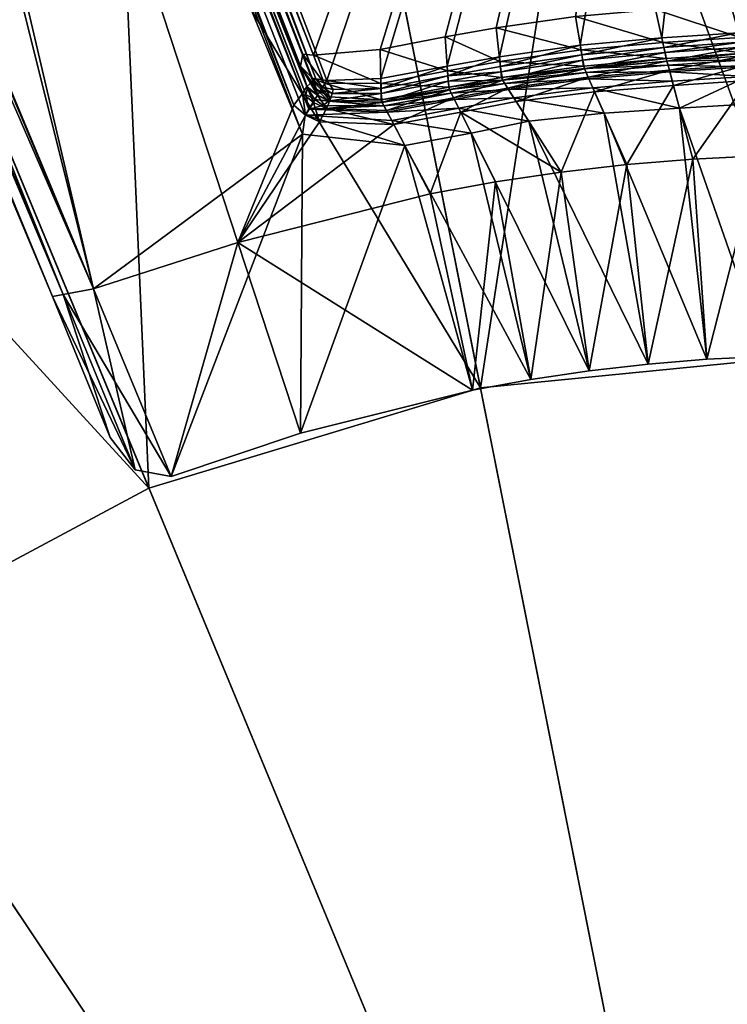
# Model space of a CAD drawing. Header units: millimetres. Extents: x -20 to 20, y -20 to 715.
# Tile 4 of 86: x -4.01 to -0.49, y 5.56 to 10.46. Entities that reach past the tile are written whole.
import ezdxf

# ---------------------------------------------------------------- set-up
doc = ezdxf.new("R2010")
doc.units = ezdxf.units.MM
doc.layers.get('0').update_dxf_attribs({"true_color": 0xe18f57})

msp = doc.modelspace()

# ---------------------------------------------------------------- meshes
at = {"color": 114, "true_color": 0x1bb158}
mesh = msp.add_polyface(dxfattribs=at)
corners = [(0, 19.7998, 33.3), (0, 11.4983, 33.3), (-2.2432, 11.2773, 33.3), (-1.7168, 8.6309, 25.6), (-3.8628, 19.4196, 25.6), (0, 19.8, 25.6), (0, 8.8, 17.5), (0, 19.8, 17.5), (-3.8628, 19.4196, 17.5), (-3.0923, 15.546, 0), (-3.2305, 16.2407, 15), (0, 16.5589, 15), (0, 15.8505, 0), (-4.4002, 10.623, 33.3), (-7.5771, 18.2926, 33.3), (-3.8628, 19.4194, 33.3), (-2.2432, 11.2773, 28.1), (-3.8628, 19.4196, 28.1), (-7.5771, 18.2928, 28.1), (-3.3676, 8.1302, 25.6), (-7.5771, 18.2928, 25.6), (-1.7168, 8.6309, 17.5), (-7.5771, 18.2928, 17.5), (-6.0657, 14.644, 0), (-6.3368, 15.2984, 15), (0, 17.5381, 22.3629), (-5.3005, 17.5389, 22.3788), (-2.4819, 10.161, 22.4137), (-2.5489, 10.2866, 20.8201), (-5.3635, 17.5429, 20.8349), (0, 17.5381, 20.8627), (-5.4435, 17.5418, 22.4808), (-5.4894, 17.5424, 24.5556), (-2.5805, 10.1308, 24.5556), (-2.5778, 10.1232, 18.6331), (-5.4802, 17.5427, 18.6306), (-5.4543, 17.5421, 20.7421), (-6.5906, 16.2454, 33.28), (-6.5881, 16.2127, 33.2115), (0, 16.2127, 33.2115), (0, 16.2454, 33.2801), (0, 16.2221, 29.0033), (-6.5872, 16.2221, 29.0033), (-6.5906, 16.2582, 28.9458), (0, 16.2582, 28.9458), (0, 16.3722, 33.338), (-6.6497, 16.3722, 33.338), (-6.6497, 16.385, 28.8879), (0, 16.385, 28.8879), (-5.3742, 17.54, 22.4126), (-2.5361, 10.1693, 22.4391), (-2.5515, 10.1572, 22.4867), (-5.4056, 17.5433, 20.8042), (-2.6024, 9.8931, 18.4807), (-5.7497, 17.5305, 18.4629), (-5.5752, 17.5518, 18.4938), (-2.587, 10.0906, 18.5716), (-5.5006, 17.5414, 18.5723), (-2.571, 10.0187, 18.5286), (-2.6012, 10.2927, 20.7748), (-5.5349, 17.5411, 24.6593), (-5.6136, 17.5387, 24.7297), (-2.6466, 10.0375, 24.7297), (-5.7498, 17.5305, 18.4629)]
mesh.append_faces([[corners[k] for k in face] for face in [(53, 63, 54)]], dxfattribs={"color": 114})
mesh.append_faces([[corners[k] for k in face] for face in [(0, 1, 2), (3, 4, 5), (6, 7, 8), (9, 10, 11), (11, 12, 9), (13, 14, 15), (16, 17, 18), (19, 20, 4), (21, 8, 22), (23, 24, 10), (10, 9, 23), (25, 26, 27), (28, 29, 30), (31, 32, 33), (34, 35, 36), (37, 38, 39), (39, 40, 37), (41, 42, 43), (43, 44, 41), (45, 46, 37), (37, 40, 45), (43, 47, 48), (48, 44, 43), (26, 49, 50), (49, 31, 51), (52, 29, 28), (53, 54, 55), (56, 57, 35), (58, 55, 57), (36, 52, 59), (60, 61, 62), (33, 32, 60), (42, 41, 39), (39, 38, 42)]], dxfattribs={"vtx2": -1, "color": 114})
mesh = msp.add_polyface(dxfattribs=at)
corners = [(0, 0, 35.2644), (0, 19.7998, 35.2644), (-3.8628, 19.4194, 35.2644), (0, 11.4983, 33.3), (0, 11.4983, 28.1), (-2.2432, 11.2773, 28.1), (0, 19.8, 25.6), (0, 8.8, 25.6), (-1.7168, 8.6309, 25.6), (0, 15.8505, 0), (0, 0, 0), (-3.0923, 15.546, 0), (-1.2433, 10.4794, 20.8564), (-1.6378, 10.4236, 20.8564), (0, 17.5381, 20.8627), (-1.8925, 10.3777, 20.8564), (-2.2168, 10.3152, 20.8564), (0, 10.5477, 20.8564), (-0.47, 10.5384, 20.8564), (-0.8453, 10.5147, 20.8564), (-0.4313, 10.3985, 22.3907), (0, 10.4025, 22.3907), (0, 17.5381, 22.3629), (-0.8139, 10.373, 22.3907), (-1.2198, 10.3362, 22.3907), (-1.6223, 10.2793, 22.3907), (-1.8822, 10.2329, 22.3907), (-2.2131, 10.1702, 22.3907), (0, 10.3539, 22.4254), (-0.4184, 10.3516, 22.4254), (-0.4114, 10.3263, 22.4781), (-0.7977, 10.2999, 22.4781), (-0.8034, 10.3256, 22.4254), (-1.2119, 10.2882, 22.4254), (-1.216, 10.3129, 20.7751), (-1.6198, 10.2558, 20.7751), (-0.8088, 10.35, 20.7751), (-0.4251, 10.3757, 20.7751), (-0.4035, 10.2974, 20.6064), (0, 10.3789, 20.7751), (0, 10.2977, 20.6064)]
mesh.append_faces([[corners[k] for k in face] for face in [(0, 1, 2), (9, 10, 11), (12, 13, 14), (15, 16, 14), (13, 15, 14), (14, 17, 18), (14, 18, 19), (14, 19, 12), (20, 21, 22), (23, 20, 22), (24, 23, 22), (25, 24, 22), (26, 25, 22), (27, 26, 22)]], dxfattribs={"color": 114})
mesh.append_faces([[corners[k] for k in face] for face in [(3, 4, 5), (6, 7, 8), (28, 29, 30), (31, 30, 29), (29, 32, 31), (21, 20, 29), (29, 28, 21), (20, 23, 32), (32, 29, 20), (23, 24, 33), (33, 32, 23), (13, 12, 34), (34, 35, 13), (36, 37, 38), (37, 39, 40), (18, 17, 39), (39, 37, 18), (19, 18, 37), (37, 36, 19), (12, 19, 36), (36, 34, 12)]], dxfattribs={"vtx2": -1, "color": 114})
mesh = msp.add_polyface(dxfattribs=at)
corners = [(-2.2432, 11.2773, 28.1), (-2.2432, 11.2773, 33.3), (0, 11.4983, 33.3), (-3.8628, 19.4196, 28.1), (0, 11.4983, 28.1), (-3.8628, 19.4196, 17.5), (-1.7168, 8.6309, 17.5), (0, 8.8, 17.5), (0, 0, 35.2644), (-3.8628, 19.4194, 35.2644), (-7.5771, 18.2926, 35.2644), (-3.8628, 19.4194, 33.3), (-4.4002, 10.623, 33.3), (-4.4002, 10.623, 28.1), (-7.5771, 18.2928, 28.1), (-3.8628, 19.4196, 25.6), (-1.7168, 8.6309, 25.6), (-3.3676, 8.1302, 25.6), (-7.5771, 18.2928, 17.5), (-3.3676, 8.1301, 17.5), (-7.5771, 18.2928, 25.6), (-4.889, 7.3169, 25.6), (-2.4819, 10.161, 22.4137), (-2.2131, 10.1702, 22.3907), (0, 17.5381, 22.3629), (0, 17.5381, 20.8627), (-2.2168, 10.3152, 20.8564), (-2.5489, 10.2866, 20.8201), (-2.5805, 10.1308, 24.5556), (-2.5515, 10.1572, 22.4867), (-5.4435, 17.5418, 22.4808), (-7.3251, 17.3736, 18.7615), (-3.8479, 9.0855, 18.7614), (-3.8479, 9.0855, 24.4644), (-5.4543, 17.5421, 20.7421), (-2.6129, 10.2315, 20.65), (-2.5778, 10.1232, 18.6331), (-3.644, 9.123, 24.7546), (-2.9254, 9.354, 24.7629), (-5.6136, 17.5387, 24.7297), (-5.7498, 17.5305, 18.4629), (-2.6024, 9.8931, 18.4807), (-3.644, 9.123, 18.471), (-7.3263, 17.482, 24.4644), (-3.7949, 9.0952, 24.6593), (-7.2721, 17.3974, 18.5666), (-3.7949, 9.0952, 18.5665), (-7.2724, 17.4836, 24.6593), (-7.1413, 17.4562, 18.4713), (-2.5361, 10.1693, 22.4391), (-5.3005, 17.5389, 22.3788), (-5.3742, 17.54, 22.4126), (-2.6012, 10.2927, 20.7748), (-5.4056, 17.5433, 20.8042), (-5.5752, 17.5518, 18.4938), (-2.5897, 9.9889, 18.4957), (-2.571, 10.0187, 18.5286), (-5.4802, 17.5427, 18.6306), (-2.587, 10.0906, 18.5716), (-5.5006, 17.5414, 18.5723), (-1.8925, 10.3777, 20.8564), (-1.6378, 10.4236, 20.8564), (-1.6198, 10.2558, 20.7751), (-2.6466, 10.0375, 24.7297), (-2.6029, 10.0966, 24.6593), (-5.5349, 17.5411, 24.6593)]
mesh.append_faces([[corners[k] for k in face] for face in [(8, 9, 10), (55, 54, 56), (63, 39, 38)]], dxfattribs={"color": 114})
mesh.append_faces([[corners[k] for k in face] for face in [(0, 1, 2), (3, 0, 4), (5, 6, 7), (11, 1, 12), (13, 12, 1), (1, 0, 13), (14, 13, 0), (15, 16, 17), (18, 19, 6), (20, 17, 21), (22, 23, 24), (25, 26, 27), (28, 29, 30), (31, 32, 33), (34, 35, 36), (37, 38, 39), (40, 41, 42), (43, 33, 44), (45, 46, 32), (47, 44, 37), (48, 42, 46), (49, 22, 50), (29, 49, 51), (27, 52, 53), (54, 55, 41), (57, 36, 58), (59, 58, 56), (52, 35, 34), (60, 61, 62), (63, 64, 65), (65, 64, 28)]], dxfattribs={"vtx2": -1, "color": 114})
mesh = msp.add_polyface(dxfattribs=at)
corners = [(0, 0, 35.2644), (-7.5771, 18.2926, 35.2644), (-11.0002, 16.463, 35.2644), (-7.5771, 18.2926, 33.3), (-4.4002, 10.623, 33.3), (-6.3881, 9.5605, 33.3), (-11.0003, 16.4631, 28.1), (-6.3881, 9.5605, 28.1), (-4.4002, 10.623, 28.1), (-11.0003, 16.4631, 17.5), (-4.889, 7.3169, 17.5), (-3.3676, 8.1301, 17.5), (-7.5771, 18.2928, 17.5), (-6.3368, 15.2984, 15), (-6.0657, 14.644, 0), (-8.8061, 13.1792, 0), (-3.8479, 9.0855, 24.4644), (-7.3263, 17.482, 24.4644), (-7.3251, 17.3736, 18.7615), (-5.6136, 17.5387, 24.7297), (-7.1191, 17.4883, 24.7546), (-3.644, 9.123, 24.7546), (-3.644, 9.123, 18.471), (-7.1413, 17.4562, 18.4713), (-5.7498, 17.5305, 18.4629), (-7.5876, 18.2583, 33.3624), (-6.7995, 16.38, 33.2842), (-6.6497, 16.3722, 33.338), (-6.5906, 16.2454, 33.28), (-6.7026, 16.299, 33.2756), (-6.7323, 16.2569, 33.2115), (-6.5881, 16.2127, 33.2115), (-6.7373, 16.2622, 29.0268), (-6.5872, 16.2221, 29.0033), (-6.7232, 16.2834, 28.9744), (-6.5906, 16.2582, 28.9458), (-6.7995, 16.3928, 28.9416), (-6.6497, 16.385, 28.8879), (-7.4466, 18.295, 28.7674), (-6.8329, 16.3674, 33.2115), (-6.835, 16.3808, 29.0005), (-7.6224, 18.2604, 33.2858), (-7.5958, 18.2851, 28.8345), (-3.7949, 9.0952, 24.6593), (-7.2724, 17.4836, 24.6593), (-3.8479, 9.0855, 18.7614), (-7.2721, 17.3974, 18.5666), (-3.7949, 9.0952, 18.5665)]
mesh.append_faces([[corners[k] for k in face] for face in [(0, 1, 2), (26, 29, 27), (29, 28, 27)]], dxfattribs={"color": 114})
mesh.append_faces([[corners[k] for k in face] for face in [(3, 4, 5), (6, 7, 8), (9, 10, 11), (11, 12, 9), (13, 14, 15), (16, 17, 18), (19, 20, 21), (22, 23, 24), (25, 26, 27), (28, 29, 30), (30, 31, 28), (32, 33, 31), (31, 30, 32), (34, 35, 33), (33, 32, 34), (35, 34, 36), (36, 37, 35), (38, 37, 36), (32, 30, 39), (39, 40, 32), (40, 36, 34), (34, 32, 40), (39, 30, 29), (29, 26, 39), (39, 26, 25), (40, 39, 41), (42, 36, 40), (43, 44, 17), (45, 18, 46), (21, 20, 44), (47, 46, 23)]], dxfattribs={"vtx2": -1, "color": 114})
mesh = msp.add_polyface(dxfattribs=at)
corners = [(-3.0923, 15.546, 0), (0, 0, 0), (-6.0657, 14.644, 0), (-6.3881, 9.5605, 28.1), (-6.3881, 9.5605, 33.3), (-4.4002, 10.623, 33.3), (-4.4002, 10.623, 28.1), (-8.8061, 13.1792, 0), (0, 0, 35.2644), (-11.0002, 16.463, 35.2644), (-14.0006, 14.0006, 35.2644), (-8.1305, 8.1305, 28.1), (-8.1305, 8.1305, 33.3), (-11.0003, 16.4631, 25.6), (-4.889, 7.3169, 25.6), (-6.2225, 6.2225, 25.6), (-14.0007, 14.0007, 17.5), (-6.2225, 6.2225, 17.5), (-4.889, 7.3169, 17.5), (-14.0006, 14.0006, 33.3), (-9.5605, 6.3881, 33.3), (-16.4631, 11.0003, 28.1), (-9.5605, 6.3881, 28.1), (-7.3169, 4.889, 25.6), (-16.4631, 11.0003, 25.6), (-14.0007, 14.0007, 25.6), (-13.1792, 8.8061, 0), (-13.7682, 9.1996, 15), (-11.7089, 11.7089, 15), (-18.2926, 7.5771, 33.3), (-18.2926, 7.5771, 35.2644), (-16.463, 11.0002, 35.2644), (-16.4629, 11.0002, 33.3), (-18.2928, 7.5771, 25.6), (-18.2928, 7.5771, 28.1), (-18.2929, 7.5772, 15), (-18.2928, 7.5771, 17.5), (-16.4631, 11.0003, 17.5), (-16.4632, 11.0004, 15), (-15.2984, 6.3368, 15), (-2.6024, 9.8931, 18.4807), (-2.6136, 8.4036, 18.9634), (-3.2574, 8.1883, 18.974), (-3.644, 9.123, 18.471), (-2.9254, 9.354, 24.7629), (-3.644, 9.123, 24.7546), (-3.2574, 8.1883, 24.2573), (-2.6136, 8.4036, 24.2629), (-3.5609, 8.3831, 19.1595), (-3.5609, 8.3831, 24.0735), (-3.8479, 9.0855, 24.4644), (-3.8479, 9.0855, 18.7614), (-3.4368, 8.222, 19.0362), (-3.7949, 9.0952, 18.5665), (-3.7949, 9.0952, 24.6593), (-3.4368, 8.222, 24.1969)]
mesh.append_faces([[corners[k] for k in face] for face in [(0, 1, 2), (2, 1, 7), (8, 9, 10)]], dxfattribs={"color": 114})
mesh.append_faces([[corners[k] for k in face] for face in [(3, 4, 5), (5, 6, 3), (11, 12, 4), (4, 3, 11), (13, 14, 15), (16, 17, 18), (19, 12, 20), (21, 22, 11), (23, 24, 25), (26, 27, 28), (29, 30, 31), (31, 32, 29), (33, 34, 21), (21, 24, 33), (35, 36, 37), (37, 38, 35), (38, 27, 39), (40, 41, 42), (42, 43, 40), (44, 45, 46), (46, 47, 44), (48, 49, 50), (50, 51, 48), (43, 42, 52), (52, 53, 43), (46, 45, 54), (54, 55, 46), (50, 49, 55), (55, 54, 50), (48, 51, 53), (53, 52, 48)]], dxfattribs={"vtx2": -1, "color": 114})
mesh = msp.add_polyface(dxfattribs=at)
corners = [(-3.3676, 8.1301, 17.5), (-3.3676, 8.1302, 25.6), (-1.7168, 8.6309, 25.6), (-4.889, 7.3169, 17.5), (-4.889, 7.3169, 25.6), (-6.2225, 6.2225, 17.5), (-6.2225, 6.2225, 25.6), (-8.8061, 13.1792, 0), (0, 0, 0), (-11.208, 11.208, 0), (0, 0, 35.2644), (-14.0006, 14.0006, 35.2644), (-16.463, 11.0002, 35.2644), (-9.5605, 6.3881, 28.1), (-9.5605, 6.3881, 33.3), (-8.1305, 8.1305, 33.3), (-8.1305, 8.1305, 28.1), (-14.0007, 14.0007, 25.6), (-7.3169, 4.889, 25.6), (-7.3169, 4.889, 17.5), (-16.4631, 11.0003, 17.5), (-13.1792, 8.8061, 0), (-18.2926, 7.5771, 35.2644), (-16.4629, 11.0002, 33.3), (-10.623, 4.4002, 33.3), (-10.623, 4.4002, 28.1), (-18.2928, 7.5771, 28.1), (-16.4631, 11.0003, 25.6), (-8.1301, 3.3676, 25.6), (-8.1301, 3.3676, 17.5), (-18.2928, 7.5771, 17.5), (-14.644, 6.0657, 0), (-19.4194, 3.8628, 35.2644), (-11.2774, 2.2432, 28.1), (-18.2928, 7.5771, 25.6), (-8.6309, 1.7168, 25.6), (-19.4196, 3.8628, 17.5), (-8.6309, 1.7168, 17.5), (-15.5459, 3.0923, 0), (-3.2574, 8.1883, 24.2573), (-3.2574, 8.1883, 18.974), (-2.6136, 8.4036, 18.9634), (-2.6136, 8.4036, 24.2629), (-3.4368, 8.222, 24.1969), (-3.4368, 8.222, 19.0362), (-3.5609, 8.3831, 19.1595), (-3.5609, 8.3831, 24.0735)]
mesh.append_faces([[corners[k] for k in face] for face in [(7, 8, 9), (10, 11, 12), (9, 8, 21), (10, 12, 22), (21, 8, 31), (10, 22, 32), (31, 8, 38)]], dxfattribs={"color": 114})
mesh.append_faces([[corners[k] for k in face] for face in [(0, 1, 2), (3, 4, 1), (1, 0, 3), (5, 6, 4), (4, 3, 5), (13, 14, 15), (15, 16, 13), (17, 6, 18), (19, 18, 6), (6, 5, 19), (20, 19, 5), (23, 14, 24), (25, 24, 14), (14, 13, 25), (26, 25, 13), (27, 18, 28), (29, 28, 18), (18, 19, 29), (30, 29, 19), (24, 25, 33), (34, 28, 35), (36, 37, 29), (39, 40, 41), (41, 42, 39), (40, 39, 43), (43, 44, 40), (45, 44, 43), (43, 46, 45)]], dxfattribs={"vtx2": -1, "color": 114})
mesh = msp.add_polyface(dxfattribs=at)
corners = [(-2.2112, 10.0953, 22.478), (-2.455, 10.0967, 22.4867), (-2.4661, 10.0591, 24.5556), (-2.2064, 10.0518, 24.5556), (-1.8769, 10.1582, 22.4781), (-1.8706, 10.1147, 24.5556), (-1.606, 10.1618, 24.5556), (-1.8712, 10.1159, 18.6365), (-2.207, 10.0529, 18.6365), (-2.2104, 10.0653, 20.6064), (-1.8748, 10.1283, 20.6064), (-1.6067, 10.163, 18.6365), (-2.4819, 10.161, 22.4137), (-2.4508, 10.1159, 22.4391), (-2.2119, 10.1216, 22.4254), (-2.2131, 10.1702, 22.3907), (-2.5027, 10.1279, 22.4564), (-2.51, 10.1161, 22.4945), (-2.4741, 10.0582, 18.6331), (-2.4678, 10.0797, 20.5979), (-1.8788, 10.1844, 22.4255), (-1.6143, 10.2048, 22.4781), (-1.8619, 10.0972, 18.574), (-1.5955, 10.1454, 18.574), (-1.6223, 10.2793, 22.3907), (-1.8822, 10.2329, 22.3907), (-2.2125, 10.1465, 20.7751), (-2.4942, 10.1469, 20.7479), (-2.5489, 10.2866, 20.8201), (-2.2168, 10.3152, 20.8564), (-1.8805, 10.2094, 20.7751), (-1.6111, 10.175, 20.6064), (-1.8925, 10.3777, 20.8564), (-1.6198, 10.2558, 20.7751)]
mesh.append_faces([[corners[k] for k in face] for face in [(0, 1, 2), (2, 3, 0), (4, 5, 6), (4, 0, 3), (3, 5, 4), (7, 8, 9), (9, 10, 7), (11, 7, 10), (12, 13, 14), (14, 15, 12), (16, 13, 12), (14, 13, 1), (1, 0, 14), (1, 13, 16), (16, 17, 1), (18, 19, 9), (2, 1, 17), (20, 4, 21), (0, 4, 20), (20, 14, 0), (8, 7, 22), (23, 22, 7), (24, 25, 20), (25, 15, 14), (14, 20, 25), (26, 27, 28), (28, 29, 26), (9, 19, 27), (27, 26, 9), (10, 9, 26), (26, 30, 10), (31, 10, 30), (29, 32, 30), (30, 26, 29), (33, 30, 32)]], dxfattribs={"vtx2": -1, "color": 114})
mesh = msp.add_polyface(dxfattribs=at)
corners = [(-0.7977, 10.2999, 22.4781), (-1.2077, 10.2623, 22.4781), (-1.1985, 10.219, 24.5556), (-0.7878, 10.2565, 24.5556), (-1.606, 10.1618, 24.5556), (-1.6143, 10.2048, 22.4781), (-1.8769, 10.1582, 22.4781), (-1.8748, 10.1283, 20.6064), (-1.6111, 10.175, 20.6064), (-1.6067, 10.163, 18.6365), (-1.199, 10.2202, 18.6365), (-1.2028, 10.2327, 20.6064), (-0.7912, 10.2706, 20.6064), (-0.7881, 10.2578, 18.6365), (-1.18, 10.1773, 24.6593), (-0.7761, 10.2124, 24.6593), (-1.1482, 10.1052, 24.7297), (-1.5815, 10.1234, 24.6593), (-0.8034, 10.3256, 22.4254), (-1.2119, 10.2882, 22.4254), (-1.6171, 10.231, 22.4254), (-1.8788, 10.1844, 22.4255), (-0.7615, 10.1571, 18.4907), (-1.1569, 10.1249, 18.4907), (-1.1766, 10.1694, 18.5254), (-1.8712, 10.1159, 18.6365), (-1.5955, 10.1454, 18.574), (-1.1906, 10.2012, 18.574), (-1.5769, 10.1161, 18.5254), (-0.7828, 10.2377, 18.574), (-0.7739, 10.2041, 18.5254), (-1.2198, 10.3362, 22.3907), (-1.6223, 10.2793, 22.3907), (-1.8805, 10.2094, 20.7751), (-1.6198, 10.2558, 20.7751), (-1.216, 10.3129, 20.7751), (-0.8088, 10.35, 20.7751)]
mesh.append_faces([[corners[k] for k in face] for face in [(0, 1, 2), (2, 3, 0), (4, 5, 6), (1, 5, 4), (4, 2, 1), (7, 8, 9), (10, 9, 8), (8, 11, 10), (10, 11, 12), (12, 13, 10), (3, 2, 14), (15, 14, 16), (2, 4, 17), (17, 14, 2), (1, 0, 18), (18, 19, 1), (5, 20, 21), (5, 1, 19), (19, 20, 5), (22, 23, 24), (25, 9, 26), (9, 10, 27), (27, 26, 9), (26, 27, 24), (24, 28, 26), (29, 27, 10), (30, 24, 27), (31, 32, 20), (20, 19, 31), (21, 20, 32), (33, 34, 8), (11, 8, 34), (34, 35, 11), (12, 11, 35), (35, 36, 12)]], dxfattribs={"vtx2": -1, "color": 114})
mesh = msp.add_polyface(dxfattribs=at)
corners = [(-0.4006, 10.2832, 24.5556), (0, 10.2831, 24.5556), (0, 10.3276, 22.4781), (-0.4114, 10.3263, 22.4781), (-0.7878, 10.2565, 24.5556), (-0.7977, 10.2999, 22.4781), (-0.7881, 10.2578, 18.6365), (-0.7912, 10.2706, 20.6064), (-0.4035, 10.2974, 20.6064), (-0.4008, 10.2845, 18.6365), (0, 10.2845, 18.6365), (0, 10.2977, 20.6064), (-1.18, 10.1773, 24.6593), (-0.7761, 10.2124, 24.6593), (-1.1482, 10.1052, 24.7297), (-0.756, 10.1363, 24.7297), (-0.383, 10.1601, 24.7297), (-0.3942, 10.238, 24.6593), (0, 10.1588, 24.7297), (0, 10.2375, 24.6593), (0, 10.1803, 18.4907), (-0.3861, 10.1814, 18.4907), (-0.393, 10.2295, 18.5254), (0, 10.2289, 18.5254), (-0.7615, 10.1571, 18.4907), (-0.7739, 10.2041, 18.5254), (-1.1766, 10.1694, 18.5254), (-1.199, 10.2202, 18.6365), (-0.7828, 10.2377, 18.574), (-1.1906, 10.2012, 18.574), (-0.3979, 10.2639, 18.574), (0, 10.2636, 18.574), (-0.8088, 10.35, 20.7751), (-0.4251, 10.3757, 20.7751)]
mesh.append_faces([[corners[k] for k in face] for face in [(0, 1, 2), (2, 3, 0), (4, 0, 3), (3, 5, 4), (6, 7, 8), (8, 9, 6), (10, 9, 8), (8, 11, 10), (12, 13, 4), (14, 15, 13), (15, 16, 17), (17, 13, 15), (16, 18, 19), (19, 17, 16), (1, 0, 17), (17, 19, 1), (0, 4, 13), (13, 17, 0), (20, 21, 22), (22, 23, 20), (21, 24, 25), (25, 22, 21), (26, 25, 24), (27, 6, 28), (29, 28, 25), (6, 9, 30), (30, 28, 6), (28, 30, 22), (22, 25, 28), (9, 10, 31), (31, 30, 9), (30, 31, 23), (23, 22, 30), (8, 7, 32), (11, 8, 33)]], dxfattribs={"vtx2": -1, "color": 114})
mesh = msp.add_polyface(dxfattribs=at)
corners = [(-2.1484, 9.9417, 24.7297), (-2.5186, 9.9542, 24.7297), (-2.9254, 9.354, 24.7629), (-2.6136, 8.4036, 24.2629), (-2.6136, 8.4036, 18.9634), (-2.6136, 8.4036, 18.9634), (-2.6024, 9.8931, 18.4807), (-2.4819, 10.161, 22.4137), (-2.5361, 10.1693, 22.4391), (-2.5027, 10.1279, 22.4564), (-2.5515, 10.1572, 22.4867), (-2.51, 10.1161, 22.4945), (-2.6129, 10.2315, 20.65), (-2.5328, 10.118, 20.5873), (-2.5281, 10.0873, 18.6336), (-2.5778, 10.1232, 18.6331), (-2.5416, 10.0657, 18.5749), (-2.587, 10.0906, 18.5716), (-2.571, 10.0187, 18.5286), (-2.4741, 10.0582, 18.6331), (-2.4678, 10.0797, 20.5979), (-2.4994, 10.0357, 18.5716), (-2.5805, 10.1308, 24.5556), (-2.5277, 10.088, 24.5556), (-2.4661, 10.0591, 24.5556), (-2.6012, 10.2927, 20.7748), (-2.5489, 10.2866, 20.8201), (-2.4942, 10.1469, 20.7479), (-2.555, 10.1748, 20.7139), (-2.5874, 9.989, 24.7297), (-2.6466, 10.0375, 24.7297), (-2.4835, 10.0207, 24.6593), (-2.5477, 10.0518, 24.6593), (-2.6029, 10.0966, 24.6593)]
mesh.append_faces([[corners[k] for k in face] for face in [(3, 4, 5), (4, 6, 5), (17, 16, 18), (21, 18, 16), (13, 12, 28), (12, 25, 28), (1, 29, 2), (29, 30, 2)]], dxfattribs={"color": 114})
mesh.append_faces([[corners[k] for k in face] for face in [(0, 1, 2), (7, 8, 9), (10, 11, 9), (9, 8, 10), (12, 13, 14), (14, 15, 12), (15, 14, 16), (16, 17, 15), (19, 14, 13), (13, 20, 19), (19, 21, 16), (16, 14, 19), (10, 22, 23), (23, 11, 10), (11, 23, 24), (25, 26, 27), (27, 28, 25), (20, 13, 28), (28, 27, 20), (1, 31, 32), (32, 29, 1), (31, 24, 23), (23, 32, 31), (29, 32, 33), (33, 30, 29), (32, 23, 22), (22, 33, 32)]], dxfattribs={"vtx2": -1, "color": 114})
mesh = msp.add_polyface(dxfattribs=at)
corners = [(-0.9879, 9.7424, 24.7629), (-1.3156, 9.7046, 24.7629), (-1.1751, 8.7144, 24.2629), (-1.4666, 8.6711, 24.2629), (-1.6418, 9.6558, 24.7629), (-1.7565, 8.6184, 24.2629), (-1.7565, 8.6184, 18.9634), (-1.4666, 8.6711, 18.9634), (-1.1751, 8.7144, 18.9634), (-2.0937, 9.8379, 18.4629), (-1.7627, 9.8984, 18.4629), (-1.4764, 9.9578, 18.4629), (-0.8824, 8.748, 18.9634), (-1.1008, 9.9979, 18.4628), (-1.5393, 10.0569, 24.7297), (-1.8151, 10.0034, 24.7297), (-1.1482, 10.1052, 24.7297), (-1.5815, 10.1234, 24.6593), (-1.8503, 10.0739, 24.6593), (-1.18, 10.1773, 24.6593), (-1.606, 10.1618, 24.5556), (-1.8706, 10.1147, 24.5556), (-1.5509, 10.075, 18.4907), (-1.1569, 10.1249, 18.4907), (-1.5769, 10.1161, 18.5254), (-1.1766, 10.1694, 18.5254), (-1.8247, 10.0226, 18.4907), (-1.8464, 10.0662, 18.5254), (-1.8619, 10.0972, 18.574), (-1.5955, 10.1454, 18.574)]
mesh.append_faces([[corners[k] for k in face] for face in [(0, 1, 2), (3, 2, 1), (1, 4, 3), (5, 3, 4), (3, 5, 6), (6, 7, 3), (2, 3, 7), (7, 8, 2), (7, 6, 9), (9, 10, 7), (8, 7, 10), (10, 11, 8), (12, 8, 11), (11, 13, 12), (1, 14, 15), (15, 4, 1), (1, 0, 16), (16, 14, 1), (15, 14, 17), (17, 18, 15), (14, 16, 19), (19, 17, 14), (20, 21, 18), (18, 17, 20), (13, 11, 22), (22, 23, 13), (23, 22, 24), (24, 25, 23), (11, 10, 26), (26, 22, 11), (22, 26, 27), (27, 24, 22), (28, 29, 24), (24, 27, 28)]], dxfattribs={"vtx2": -1, "color": 114})
mesh = msp.add_polyface(dxfattribs=at)
corners = [(-1.7168, 8.6309, 17.5), (-1.7168, 8.6309, 25.6), (0, 8.8, 25.6), (0, 8.8, 17.5), (-0.2945, 8.7866, 24.2629), (0, 8.7915, 24.2629), (0, 9.7915, 24.7629), (-0.3297, 9.7861, 24.7629), (-0.5888, 8.7722, 24.2629), (-0.6591, 9.7698, 24.7629), (-0.8824, 8.748, 24.2629), (-0.9879, 9.7424, 24.7629), (-1.1751, 8.7144, 24.2629), (-1.1751, 8.7144, 18.9634), (-0.8824, 8.748, 18.9634), (-0.5888, 8.7722, 18.9634), (-0.2945, 8.7866, 18.9634), (0, 8.7915, 18.9634), (-1.1008, 9.9979, 18.4628), (-0.7261, 10.0228, 18.4629), (-0.3665, 10.0439, 18.4629), (0, 10.0414, 18.4629), (-0.756, 10.1363, 24.7297), (-1.1482, 10.1052, 24.7297), (-0.383, 10.1601, 24.7297), (0, 10.1588, 24.7297), (-0.3861, 10.1814, 18.4907), (0, 10.1803, 18.4907), (-0.7615, 10.1571, 18.4907), (-1.1569, 10.1249, 18.4907)]
mesh.append_faces([[corners[k] for k in face] for face in [(0, 1, 2), (2, 3, 0), (4, 5, 6), (6, 7, 4), (8, 4, 7), (7, 9, 8), (10, 8, 9), (9, 11, 10), (12, 10, 11), (10, 12, 13), (13, 14, 10), (8, 10, 14), (14, 15, 8), (4, 8, 15), (15, 16, 4), (5, 4, 16), (16, 17, 5), (15, 14, 18), (18, 19, 15), (16, 15, 19), (19, 20, 16), (17, 16, 20), (20, 21, 17), (11, 9, 22), (22, 23, 11), (9, 7, 24), (24, 22, 9), (7, 6, 25), (25, 24, 7), (21, 20, 26), (26, 27, 21), (19, 28, 26), (26, 20, 19), (19, 18, 29), (29, 28, 19)]], dxfattribs={"vtx2": -1, "color": 114})
mesh = msp.add_polyface(dxfattribs=at)
corners = [(-1.7168, 8.6309, 25.6), (-1.7168, 8.6309, 17.5), (-3.3676, 8.1301, 17.5), (-2.9254, 9.354, 24.7629), (-1.9663, 9.5962, 24.7629), (-2.1484, 9.9417, 24.7297), (-1.6418, 9.6558, 24.7629), (-1.7565, 8.6184, 24.2629), (-2.6136, 8.4036, 24.2629), (-2.6136, 8.4036, 18.9634), (-1.7565, 8.6184, 18.9634), (-2.6024, 9.8931, 18.4807), (-2.0937, 9.8379, 18.4629), (-1.8151, 10.0034, 24.7297), (-2.1851, 10.0114, 24.6593), (-2.4835, 10.0207, 24.6593), (-2.5186, 9.9542, 24.7297), (-1.8503, 10.0739, 24.6593), (-2.2064, 10.0518, 24.5556), (-2.4661, 10.0591, 24.5556), (-1.8706, 10.1147, 24.5556), (-2.5897, 9.9889, 18.4957), (-2.1584, 9.9608, 18.4907), (-2.571, 10.0187, 18.5286), (-2.1811, 10.0038, 18.5254), (-2.2104, 10.0653, 20.6064), (-2.207, 10.0529, 18.6365), (-2.4741, 10.0582, 18.6331), (-2.1973, 10.0345, 18.574), (-2.4994, 10.0357, 18.5716), (-1.7627, 9.8984, 18.4629), (-1.8247, 10.0226, 18.4907), (-1.8464, 10.0662, 18.5254), (-1.8619, 10.0972, 18.574)]
mesh.append_faces([[corners[k] for k in face] for face in [(0, 1, 2), (3, 4, 5), (6, 4, 7), (7, 4, 3), (3, 8, 7), (9, 10, 7), (7, 8, 9), (9, 11, 12), (12, 10, 9), (4, 6, 13), (13, 5, 4), (5, 14, 15), (15, 16, 5), (5, 13, 17), (17, 14, 5), (18, 19, 15), (15, 14, 18), (20, 18, 14), (14, 17, 20), (21, 22, 12), (12, 11, 21), (21, 23, 24), (24, 22, 21), (25, 26, 27), (28, 29, 27), (27, 26, 28), (28, 24, 23), (23, 29, 28), (30, 12, 22), (22, 31, 30), (31, 22, 24), (24, 32, 31), (33, 28, 26), (28, 33, 32), (32, 24, 28)]], dxfattribs={"vtx2": -1, "color": 114})

doc.saveas('drawing.dxf')
